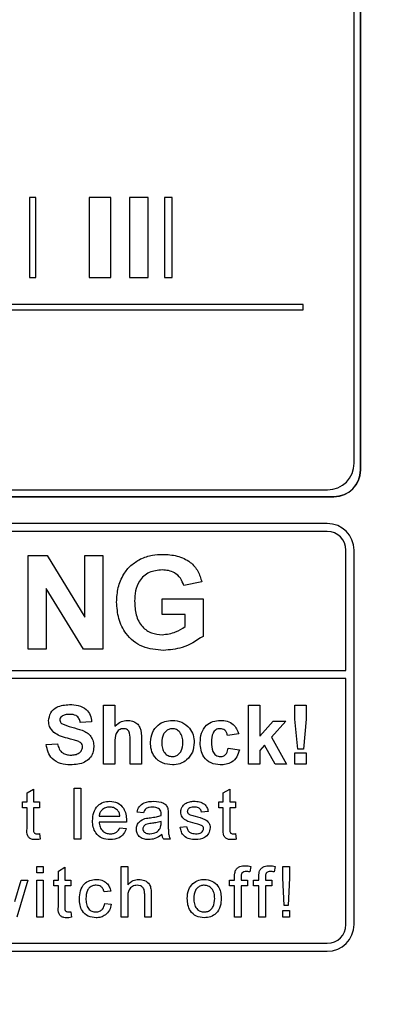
# Paper-space layout 'Blatt3' of a CAD drawing. Header units: millimetres. Extents: x 5 to 418, y 2 to 292.
# Tile 22 of 53: x 99.71 to 104.27, y 202.66 to 214.93. Entities that reach past the tile are written whole.
import ezdxf

# ---------------------------------------------------------------- set-up
doc = ezdxf.new("R2010")
doc.units = ezdxf.units.MM
doc.layers.add('SLD-0', color=7, linetype='Continuous')
doc.styles.add('SLDTEXTSTYLE0', font='TXT', dxfattribs={"width": 0.605})
doc.dimstyles.new('SLDDIMSTYLE0', dxfattribs={"dimtxt": 3.5, "dimasz": 3.302, "dimexe": 0, "dimexo": 0.0625, "dimgap": 0.875, "dimtad": 1, "dimlfac": 3, "dimrnd": 1e-09, "dimzin": 12, "dimdsep": 46, "dimtxsty": 'SLDTEXTSTYLE0', "dimsah": 1, "dimcen": 0.09, "dimadec": 0, "dimazin": 3, "dimtfac": 1, "dimtofl": 0, "dimtmove": 0, "dimatfit": 3, "dimfxl": 1, "dimfrac": 2, "dimtolj": 1, "dimtzin": 12, "dimarcsym": 0})

# ---------------------------------------------------------------- blocks, each defined once
blk = doc.blocks.new('_D_13')
at = {"layer": 'SLD-0'}
for p, q in [((58.038, 202.488), (58.038, 259.588)), ((132.371, 202.488), (132.371, 259.588)), ((58.038, 258.588), (132.371, 258.588))]:
    blk.add_line(p, q, dxfattribs=at)
for points in [[(58.038, 258.588), (61.34, 258.08), (61.34, 259.096)], [(132.371, 258.588), (129.069, 259.096), (129.069, 258.08)]]:
    blk.add_solid(points, dxfattribs=at)
at = {"layer": 'SLD-0', "insert": (91.194, 263.1), "char_height": 3.5, "attachment_point": 1, "style": 'SLDTEXTSTYLE0'}
blk.add_mtext('223', dxfattribs=at)

psp = doc.layouts.new('Blatt3')

# ---------------------------------------------------------------- linework, layer by layer
at = {"color": 7, "linetype": 'Continuous', "lineweight": 25}
for p, q in [((103.9523, 209.3215), (103.9523, 222.8215)), ((103.9546, 209.3215), (103.9546, 222.8215)), ((103.8736, 209.4071), (103.8736, 222.7405)), ((99.9068, 212.7194), (99.8276, 212.7194)), ((99.8276, 212.7194), (99.8276, 211.7194)), ((99.9068, 211.7194), (99.9068, 212.7194)), ((100.8412, 212.7194), (100.5715, 212.7194)), ((100.5715, 212.7194), (100.5715, 211.7194)), ((100.8412, 211.7194), (100.8412, 212.7194)), ((101.0735, 212.7194), (101.0735, 211.7194)), ((101.3085, 212.7194), (101.0735, 212.7194)), ((101.3085, 211.7194), (101.3085, 212.7194)), ((101.6045, 212.7194), (101.5096, 212.7194)), ((101.5096, 212.7194), (101.5096, 211.7194)), ((101.6045, 211.7194), (101.6045, 212.7194)), ((99.8276, 211.7194), (99.9068, 211.7194)), ((100.5715, 211.7194), (100.8412, 211.7194)), ((101.0735, 211.7194), (101.3085, 211.7194)), ((101.5096, 211.7194), (101.6045, 211.7194)), ((103.2381, 211.3861), (86.8602, 211.3861)), ((103.2381, 211.3194), (103.2381, 211.3861)), ((86.8602, 211.3194), (103.2381, 211.3194)), ((103.9523, 209.3215), (103.9546, 209.3215)), ((86.8736, 209.0738), (103.5403, 209.0738)), ((86.788, 208.9905), (103.6213, 208.9905)), ((86.788, 208.9881), (103.6213, 208.9881)), ((103.6213, 208.9905), (103.6213, 208.9881)), ((103.538, 208.6548), (86.8713, 208.6548)), ((103.538, 208.5548), (91.138, 208.5548)), ((103.7713, 206.8217), (103.7713, 208.3215)), ((103.8713, 203.6548), (103.8713, 208.3215)), ((99.8127, 207.0881), (99.8127, 208.2548)), ((99.8127, 208.2548), (100.0472, 208.2548)), ((100.0472, 208.2548), (100.5157, 207.4883)), ((100.5157, 207.4883), (100.5157, 208.2548)), ((100.5157, 208.2548), (100.7401, 208.2548)), ((100.7401, 208.2548), (100.7401, 207.0881)), ((101.975, 207.9258), (101.7506, 207.8809)), ((100.0371, 207.843), (100.0371, 207.0881)), ((100.4987, 207.0881), (100.0371, 207.843)), ((101.4814, 207.5219), (101.4814, 207.7164)), ((101.4814, 207.7164), (101.9899, 207.7164)), ((101.9899, 207.7164), (101.9899, 207.2478)), ((101.7656, 207.5219), (101.4814, 207.5219)), ((101.7656, 207.3698), (101.7656, 207.5219)), ((100.0371, 207.0881), (99.8127, 207.0881)), ((100.7401, 207.0881), (100.4987, 207.0881)), ((91.138, 206.8217), (103.7713, 206.8217)), ((103.7713, 206.7217), (91.138, 206.7217)), ((103.7713, 203.6548), (103.7713, 206.7217)), ((100.7516, 205.6548), (100.7516, 206.3881)), ((100.7516, 206.3881), (100.8927, 206.3881)), ((100.8927, 206.3881), (100.8927, 206.1287)), ((102.5568, 205.6548), (102.5568, 206.3881)), ((102.5568, 206.3881), (102.6978, 206.3881)), ((102.6978, 206.3881), (102.6978, 206.0019)), ((103.1354, 206.2157), (103.1354, 206.3881)), ((103.1354, 206.3881), (103.2764, 206.3881)), ((103.2764, 206.3881), (103.2764, 206.2157)), ((103.1693, 205.8428), (103.1354, 206.2157)), ((103.2764, 206.2157), (103.2431, 205.8428)), ((100.6012, 206.1813), (100.4602, 206.1719)), ((102.6978, 206.0019), (102.8623, 206.1907)), ((103.0221, 206.1907), (102.8451, 205.992)), ((102.8623, 206.1907), (103.0221, 206.1907)), ((101.2217, 205.9676), (101.2217, 205.6548)), ((102.4345, 206.0309), (102.2935, 206.0121)), ((102.8451, 205.992), (103.0316, 205.6548)), ((100.0371, 205.8993), (100.1781, 205.9087)), ((100.8927, 205.9247), (100.8927, 205.6548)), ((101.0807, 205.6548), (101.0807, 205.9394)), ((102.3029, 205.8523), (102.4439, 205.8334)), ((102.756, 205.8918), (102.6978, 205.8264)), ((102.8905, 205.6548), (102.756, 205.8918)), ((103.2431, 205.8428), (103.1693, 205.8428)), ((102.6978, 205.8264), (102.6978, 205.6548)), ((103.1354, 205.6548), (103.1354, 205.7958)), ((103.1354, 205.7958), (103.2764, 205.7958)), ((103.2764, 205.7958), (103.2764, 205.6548)), ((100.8927, 205.6548), (100.7516, 205.6548)), ((101.2217, 205.6548), (101.0807, 205.6548)), ((102.6978, 205.6548), (102.5568, 205.6548)), ((103.0316, 205.6548), (102.8905, 205.6548)), ((103.2764, 205.6548), (103.1354, 205.6548)), ((99.7967, 205.297), (99.8779, 205.3431)), ((99.8779, 205.3431), (99.8779, 205.1843)), ((100.3845, 205.3548), (100.4657, 205.3548)), ((100.3845, 204.7215), (100.3845, 205.3548)), ((100.4657, 205.3548), (100.4657, 204.7215)), ((102.2423, 205.297), (102.3235, 205.3431)), ((102.3235, 205.3431), (102.3235, 205.1843)), ((99.7967, 205.1843), (99.7967, 205.297)), ((102.2423, 205.1843), (102.2423, 205.297)), ((99.7398, 205.1112), (99.7398, 205.1843)), ((99.7398, 205.1843), (99.7967, 205.1843)), ((99.7967, 205.1112), (99.7398, 205.1112)), ((99.7967, 204.8515), (99.7967, 205.1112)), ((99.8779, 205.1843), (99.951, 205.1843)), ((99.8779, 205.1112), (99.8779, 204.8486)), ((99.951, 205.1112), (99.8779, 205.1112)), ((99.951, 205.1843), (99.951, 205.1112)), ((102.1855, 205.1112), (102.1855, 205.1843)), ((102.1855, 205.1843), (102.2423, 205.1843)), ((102.2423, 205.1112), (102.1855, 205.1112)), ((102.2423, 204.8515), (102.2423, 205.1112)), ((102.3235, 205.1843), (102.3966, 205.1843)), ((102.3966, 205.1112), (102.3235, 205.1112)), ((102.3235, 205.1112), (102.3235, 204.8486)), ((102.3966, 205.1843), (102.3966, 205.1112)), ((100.6947, 205.0057), (100.9545, 205.0057)), ((101.2485, 205.0463), (101.1673, 205.0544)), ((101.557, 205.0215), (101.557, 204.9224)), ((102.0539, 205.0625), (101.9727, 205.0544)), ((101.0354, 204.9326), (100.6947, 204.9326)), ((100.9537, 204.8595), (101.0332, 204.8514)), ((101.4673, 204.9171), (101.4677, 204.9407)), ((101.7048, 204.8676), (101.786, 204.8758)), ((99.951, 204.7885), (99.9591, 204.7203)), ((102.3966, 204.7885), (102.4047, 204.7203)), ((100.4657, 204.7215), (100.3845, 204.7215)), ((101.5814, 204.7215), (101.5002, 204.7215)), ((99.9185, 204.2993), (99.9185, 204.3805)), ((99.9185, 204.3805), (99.9997, 204.3805)), ((99.9997, 204.3805), (99.9997, 204.2993)), ((100.188, 204.3226), (100.2692, 204.3688)), ((100.2692, 204.3688), (100.2692, 204.2099)), ((100.9708, 203.7471), (100.9708, 204.3805)), ((100.9708, 204.3805), (101.052, 204.3805)), ((101.052, 204.3805), (101.052, 204.1492)), ((102.5859, 204.3806), (102.5743, 204.3114)), ((102.8879, 204.3806), (102.8764, 204.3114)), ((102.9845, 204.2368), (102.9845, 204.3805)), ((102.9845, 204.3805), (103.0657, 204.3805)), ((103.0657, 204.3805), (103.0657, 204.2368)), ((99.9997, 204.2993), (99.9185, 204.2993)), ((100.188, 204.2099), (100.188, 204.3226)), ((102.3835, 204.2099), (102.3835, 204.257)), ((102.4647, 204.2491), (102.4647, 204.2099)), ((102.6856, 204.2099), (102.6856, 204.257)), ((102.7668, 204.2491), (102.7668, 204.2099)), ((103.0007, 203.8933), (102.9845, 204.2368)), ((103.0657, 204.2368), (103.0494, 203.8933)), ((99.6446, 203.9409), (99.7225, 204.2099)), ((99.8072, 204.2099), (99.6701, 203.7471)), ((99.7225, 204.2099), (99.8072, 204.2099)), ((99.9185, 203.7471), (99.9185, 204.2099)), ((99.9185, 204.2099), (99.9997, 204.2099)), ((99.9997, 204.2099), (99.9997, 203.7471)), ((100.1312, 204.1369), (100.1312, 204.2099)), ((100.1312, 204.2099), (100.188, 204.2099)), ((100.188, 204.1369), (100.1312, 204.1369)), ((100.188, 203.8772), (100.188, 204.1369)), ((100.2692, 204.2099), (100.3423, 204.2099)), ((100.3423, 204.1369), (100.2692, 204.1369)), ((100.2692, 204.1369), (100.2692, 203.8742)), ((100.3423, 204.2099), (100.3423, 204.1369)), ((102.3186, 204.1369), (102.3186, 204.2099)), ((102.3186, 204.2099), (102.3835, 204.2099)), ((102.3835, 204.1369), (102.3186, 204.1369)), ((102.3835, 203.7471), (102.3835, 204.1369)), ((102.4647, 204.2099), (102.5459, 204.2099)), ((102.5459, 204.1369), (102.4647, 204.1369)), ((102.4647, 204.1369), (102.4647, 203.7471)), ((102.5459, 204.2099), (102.5459, 204.1369)), ((102.6206, 204.1369), (102.6206, 204.2099)), ((102.6206, 204.2099), (102.6856, 204.2099)), ((102.6856, 204.1369), (102.6206, 204.1369)), ((102.6856, 203.7471), (102.6856, 204.1369)), ((102.7668, 204.2099), (102.848, 204.2099)), ((102.7668, 204.1369), (102.7668, 203.7471)), ((102.848, 204.1369), (102.7668, 204.1369)), ((102.848, 204.2099), (102.848, 204.1369)), ((100.8392, 204.0719), (100.758, 204.0638)), ((101.052, 203.9954), (101.052, 203.7471)), ((101.2631, 203.7471), (101.2631, 204.0347)), ((101.3443, 204.0389), (101.3443, 203.7471)), ((100.7662, 203.9176), (100.8474, 203.9095)), ((103.0494, 203.8933), (103.0007, 203.8933)), ((99.9997, 203.7471), (99.9185, 203.7471)), ((100.3423, 203.8141), (100.3504, 203.746)), ((101.052, 203.7471), (100.9708, 203.7471)), ((101.3443, 203.7471), (101.2631, 203.7471)), ((102.4647, 203.7471), (102.3835, 203.7471)), ((102.7668, 203.7471), (102.6856, 203.7471)), ((102.9845, 203.7471), (102.9845, 203.8283)), ((102.9845, 203.8283), (103.0657, 203.8283)), ((103.0657, 203.7471), (102.9845, 203.7471)), ((103.0657, 203.8283), (103.0657, 203.7471)), ((91.138, 203.4215), (103.538, 203.4215)), ((86.8713, 203.3215), (103.538, 203.3215))]:
    psp.add_line(p, q, dxfattribs=at)
for centre, radius, start, end in [((103.5403, 209.4071), 0.3333, 270, 0), ((103.6213, 209.3215), 0.3333, 270, 0), ((103.6213, 209.3215), 0.331, 270, 0), ((103.538, 208.3215), 0.3333, 0, 90), ((103.538, 208.3215), 0.2333, 0, 90), ((103.538, 203.6548), 0.2333, 270, 0), ((103.538, 203.6548), 0.3333, 270, 0)]:
    psp.add_arc(centre, radius, start, end, dxfattribs=at)
for points, knots in [([(100.913, 207.6755), (100.9167, 207.7359), (100.9242, 207.8566), (100.9894, 208.0144), (101.087, 208.1379), (101.1684, 208.1873), (101.2091, 208.212)], [0, 0, 0, 0, 0.2801464, 0.5599799, 0.7799444, 1, 1, 1, 1]), ([(101.2091, 208.212), (101.2588, 208.2315), (101.3477, 208.2662), (101.4429, 208.2687), (101.4849, 208.2698)], [0, 0, 0, 0, 0.5592384, 1, 1, 1, 1]), ([(101.4849, 208.2698), (101.5463, 208.2669), (101.6688, 208.2612), (101.8278, 208.1868), (101.9336, 208.0648), (101.9612, 207.9721), (101.975, 207.9258)], [0, 0, 0, 0, 0.2806738, 0.55986, 0.7797589, 1, 1, 1, 1]), ([(101.4818, 208.0753), (101.4262, 208.0701), (101.3151, 208.0597), (101.1931, 207.9503), (101.1432, 207.8152), (101.1393, 207.7285), (101.1374, 207.685)], [0, 0, 0, 0, 0.27980176, 0.5583312, 0.77882551, 1, 1, 1, 1]), ([(101.7506, 207.8809), (101.7387, 207.9125), (101.7148, 207.9756), (101.6419, 208.0389), (101.561, 208.0712), (101.5082, 208.074), (101.4818, 208.0753)], [0, 0, 0, 0, 0.279821, 0.559279, 0.7794658, 1, 1, 1, 1]), ([(101.4975, 207.0732), (101.4086, 207.0811), (101.2312, 207.0969), (101.0266, 207.2571), (100.9293, 207.4672), (100.9185, 207.606), (100.913, 207.6755)], [0, 0, 0, 0, 0.280091, 0.5587484, 0.7791912, 1, 1, 1, 1]), ([(101.1374, 207.685), (101.14, 207.6277), (101.1454, 207.5134), (101.2201, 207.3659), (101.3461, 207.2797), (101.4363, 207.2717), (101.4814, 207.2676)], [0, 0, 0, 0, 0.28103616, 0.56000608, 0.77976923, 1, 1, 1, 1]), ([(101.4814, 207.2676), (101.5388, 207.2749), (101.6416, 207.2879), (101.7276, 207.3447), (101.7656, 207.3698)], [0, 0, 0, 0, 0.5590978, 1, 1, 1, 1]), ([(101.9899, 207.2478), (101.9057, 207.1926), (101.755, 207.094), (101.5763, 207.0796), (101.4975, 207.0732)], [0, 0, 0, 0, 0.5589632, 1, 1, 1, 1]), ([(100.0653, 206.195), (100.0709, 206.2296), (100.0822, 206.2989), (100.1815, 206.3866), (100.2716, 206.3934), (100.3266, 206.3976)], [0, 0, 0, 0, 0.2797478, 0.5593616, 1, 1, 1, 1]), ([(100.3266, 206.3976), (100.3635, 206.396), (100.437, 206.3928), (100.5324, 206.3469), (100.5907, 206.268), (100.5977, 206.2102), (100.6012, 206.1813)], [0, 0, 0, 0, 0.2810154, 0.5601088, 0.7798251, 1, 1, 1, 1]), ([(100.2294, 206.2493), (100.222, 206.2425), (100.2087, 206.2304), (100.2071, 206.2126), (100.2063, 206.2048)], [0, 0, 0, 0, 0.5587579, 1, 1, 1, 1]), ([(100.2063, 206.2048), (100.2077, 206.1953), (100.2102, 206.1782), (100.2226, 206.1664), (100.2281, 206.1612)], [0, 0, 0, 0, 0.5584796, 1, 1, 1, 1]), ([(100.3284, 206.2753), (100.3087, 206.2747), (100.2736, 206.2736), (100.2429, 206.2567), (100.2294, 206.2493)], [0, 0, 0, 0, 0.5605438, 1, 1, 1, 1]), ([(100.4602, 206.1719), (100.4564, 206.1891), (100.449, 206.2234), (100.403, 206.2716), (100.3567, 206.2739), (100.3284, 206.2753)], [0, 0, 0, 0, 0.2815215, 0.5603047, 1, 1, 1, 1]), ([(100.8927, 206.1287), (100.9177, 206.1514), (100.9625, 206.192), (101.0222, 206.1976), (101.0485, 206.2001)], [0, 0, 0, 0, 0.55940752, 1, 1, 1, 1]), ([(101.0485, 206.2001), (101.0693, 206.1984), (101.1109, 206.1951), (101.1681, 206.1656), (101.2231, 206.0899), (101.2223, 206.018), (101.2217, 205.9676)], [0, 0, 0, 0, 0.18723175, 0.37420135, 0.56054345, 1, 1, 1, 1]), ([(101.3345, 205.9303), (101.3396, 205.9702), (101.3496, 206.05), (101.4194, 206.1432), (101.5123, 206.1924), (101.5753, 206.1975), (101.6068, 206.2001)], [0, 0, 0, 0, 0.2799501, 0.5591471, 0.779424, 1, 1, 1, 1]), ([(101.6068, 206.2001), (101.6476, 206.1961), (101.7294, 206.188), (101.8207, 206.113), (101.8728, 206.0204), (101.8775, 205.9563), (101.8798, 205.9242)], [0, 0, 0, 0, 0.279785, 0.5591242, 0.7793881, 1, 1, 1, 1]), ([(101.9551, 205.9223), (101.9575, 205.962), (101.9624, 206.0411), (102.0221, 206.1389), (102.1115, 206.1933), (102.1738, 206.1978), (102.2049, 206.2001)], [0, 0, 0, 0, 0.2807075, 0.5596432, 0.7795037, 1, 1, 1, 1]), ([(102.2049, 206.2001), (102.2341, 206.1986), (102.2922, 206.1956), (102.3662, 206.1561), (102.4125, 206.0958), (102.4272, 206.0526), (102.4345, 206.0309)], [0, 0, 0, 0, 0.2804572, 0.5593369, 0.7793833, 1, 1, 1, 1]), ([(100.133, 206.0488), (100.1114, 206.0722), (100.0728, 206.114), (100.0676, 206.1702), (100.0653, 206.195)], [0, 0, 0, 0, 0.5592665, 1, 1, 1, 1]), ([(100.2281, 206.1612), (100.2698, 206.1444), (100.3534, 206.1107), (100.4642, 206.088), (100.5465, 206.0489), (100.5957, 206.0007), (100.6257, 205.9382), (100.6282, 205.893), (100.6294, 205.8703)], [0, 0, 0, 0, 0.2494231, 0.500053, 0.625203, 0.7501424, 0.8749182, 1, 1, 1, 1]), ([(100.9999, 206.0967), (100.9903, 206.0961), (100.971, 206.0948), (100.9444, 206.0826), (100.9222, 206.0637), (100.893, 206.0131), (100.8928, 205.964), (100.8927, 205.9247)], [0, 0, 0, 0, 0.1252698, 0.2505047, 0.3756835, 0.5009631, 1, 1, 1, 1]), ([(101.0807, 205.9394), (101.0823, 205.9736), (101.0842, 206.0165), (101.0668, 206.0651), (101.0488, 206.0838), (101.0254, 206.0952), (101.0084, 206.0962), (100.9999, 206.0967)], [0, 0, 0, 0, 0.5005627, 0.6254426, 0.7501792, 0.8749371, 1, 1, 1, 1]), ([(101.6075, 206.0967), (101.5922, 206.0952), (101.5615, 206.0922), (101.523, 206.0652), (101.4819, 206.0118), (101.4782, 205.9595), (101.4756, 205.9228)], [0, 0, 0, 0, 0.1869853, 0.3738779, 0.5610219, 1, 1, 1, 1]), ([(101.7388, 205.9238), (101.7378, 205.9466), (101.7356, 205.9922), (101.7075, 206.0506), (101.6613, 206.0902), (101.6254, 206.0945), (101.6075, 206.0967)], [0, 0, 0, 0, 0.2810434, 0.5605532, 0.7804199, 1, 1, 1, 1]), ([(102.2038, 206.0967), (102.1944, 206.0961), (102.1757, 206.0949), (102.1497, 206.0832), (102.1285, 206.0646), (102.0983, 206.0168), (102.0971, 205.9689), (102.0961, 205.9307)], [0, 0, 0, 0, 0.1253194, 0.2505443, 0.3757959, 0.5010634, 1, 1, 1, 1]), ([(102.2935, 206.0121), (102.2909, 206.0246), (102.2856, 206.0496), (102.2635, 206.0789), (102.2339, 206.0948), (102.2138, 206.0961), (102.2038, 206.0967)], [0, 0, 0, 0, 0.2805608, 0.5596483, 0.7796002, 1, 1, 1, 1]), ([(100.3006, 205.9768), (100.2671, 205.9853), (100.2073, 206.0004), (100.1557, 206.034), (100.133, 206.0488)], [0, 0, 0, 0, 0.5607684, 1, 1, 1, 1]), ([(100.4196, 205.9449), (100.3975, 205.9513), (100.3581, 205.9627), (100.3182, 205.9725), (100.3006, 205.9768)], [0, 0, 0, 0, 0.559956, 1, 1, 1, 1]), ([(100.3377, 205.6454), (100.2964, 205.6475), (100.2142, 205.6518), (100.1105, 205.7114), (100.0539, 205.8037), (100.0427, 205.8674), (100.0371, 205.8993)], [0, 0, 0, 0, 0.2807151, 0.5593402, 0.7793087, 1, 1, 1, 1]), ([(100.1781, 205.9087), (100.1833, 205.8869), (100.1937, 205.8434), (100.2348, 205.7932), (100.2889, 205.7705), (100.3239, 205.7686), (100.3415, 205.7676)], [0, 0, 0, 0, 0.2805819, 0.5591525, 0.7792506, 1, 1, 1, 1]), ([(100.6294, 205.8703), (100.6266, 205.8445), (100.621, 205.7929), (100.5795, 205.725), (100.4887, 205.6548), (100.3999, 205.6493), (100.3377, 205.6454)], [0, 0, 0, 0, 0.1869663, 0.3740057, 0.5609669, 1, 1, 1, 1]), ([(100.3415, 205.7676), (100.3601, 205.7684), (100.3973, 205.7699), (100.446, 205.7898), (100.4812, 205.8251), (100.486, 205.8543), (100.4884, 205.8689)], [0, 0, 0, 0, 0.2812281, 0.5610076, 0.7810985, 1, 1, 1, 1]), ([(100.4884, 205.8689), (100.4873, 205.8793), (100.4852, 205.9001), (100.4596, 205.9293), (100.4348, 205.939), (100.4196, 205.9449)], [0, 0, 0, 0, 0.2797787, 0.5590879, 1, 1, 1, 1]), ([(101.6076, 205.6454), (101.566, 205.6501), (101.4831, 205.6595), (101.3857, 205.7327), (101.34, 205.8321), (101.3364, 205.8975), (101.3345, 205.9303)], [0, 0, 0, 0, 0.28014453, 0.55889883, 0.77905309, 1, 1, 1, 1]), ([(101.4756, 205.9228), (101.4766, 205.8998), (101.4787, 205.854), (101.5068, 205.7951), (101.5533, 205.7554), (101.5894, 205.751), (101.6075, 205.7488)], [0, 0, 0, 0, 0.28101541, 0.56046426, 0.78039353, 1, 1, 1, 1]), ([(101.6075, 205.7488), (101.6228, 205.7504), (101.6535, 205.7534), (101.6922, 205.7806), (101.7326, 205.8346), (101.7363, 205.887), (101.7388, 205.9238)], [0, 0, 0, 0, 0.1869298, 0.3738189, 0.560978, 1, 1, 1, 1]), ([(101.8798, 205.9242), (101.8758, 205.8833), (101.8678, 205.8015), (101.7955, 205.7083), (101.704, 205.6532), (101.6398, 205.648), (101.6076, 205.6454)], [0, 0, 0, 0, 0.2799239, 0.5593671, 0.7795157, 1, 1, 1, 1]), ([(102.2039, 205.6454), (102.1643, 205.6493), (102.0851, 205.6572), (101.9992, 205.735), (101.9599, 205.8296), (101.9567, 205.8914), (101.9551, 205.9223)], [0, 0, 0, 0, 0.27970745, 0.55848524, 0.77893379, 1, 1, 1, 1]), ([(102.0961, 205.9307), (102.097, 205.8898), (102.0981, 205.8387), (102.1274, 205.7856), (102.1492, 205.7645), (102.1768, 205.751), (102.1968, 205.7495), (102.2068, 205.7488)], [0, 0, 0, 0, 0.499313, 0.6245497, 0.7497626, 0.8747838, 1, 1, 1, 1]), ([(102.4439, 205.8334), (102.435, 205.8033), (102.4172, 205.7431), (102.3538, 205.6783), (102.2776, 205.6489), (102.2285, 205.6466), (102.2039, 205.6454)], [0, 0, 0, 0, 0.2802445, 0.559157, 0.7793261, 1, 1, 1, 1]), ([(102.2068, 205.7488), (102.2216, 205.7504), (102.251, 205.7535), (102.2906, 205.7924), (102.2982, 205.8295), (102.3029, 205.8523)], [0, 0, 0, 0, 0.2801601, 0.558978, 1, 1, 1, 1]), ([(100.6135, 204.949), (100.6155, 204.9833), (100.6195, 205.0518), (100.6708, 205.1362), (100.7466, 205.1856), (100.8005, 205.1902), (100.8274, 205.1924)], [0, 0, 0, 0, 0.2807476, 0.5597747, 0.7796663, 1, 1, 1, 1]), ([(100.827, 205.1193), (100.8089, 205.1178), (100.7727, 205.1148), (100.729, 205.0867), (100.7013, 205.0481), (100.6969, 205.0198), (100.6947, 205.0057)], [0, 0, 0, 0, 0.2801903, 0.5597279, 0.7796424, 1, 1, 1, 1]), ([(100.9247, 205.0805), (100.9086, 205.0933), (100.8797, 205.1162), (100.8432, 205.1184), (100.827, 205.1193)], [0, 0, 0, 0, 0.55851176, 1, 1, 1, 1]), ([(100.8274, 205.1924), (100.861, 205.1885), (100.9282, 205.1808), (100.9997, 205.1129), (101.0317, 205.0322), (101.0344, 204.9797), (101.0357, 204.9534)], [0, 0, 0, 0, 0.2793662, 0.5583982, 0.7788851, 1, 1, 1, 1]), ([(101.1673, 205.0544), (101.1747, 205.0796), (101.1896, 205.1298), (101.2697, 205.1859), (101.3362, 205.19), (101.377, 205.1924)], [0, 0, 0, 0, 0.2804297, 0.5593032, 1, 1, 1, 1]), ([(101.3624, 205.1193), (101.3486, 205.1189), (101.321, 205.118), (101.2826, 205.1059), (101.2591, 205.0772), (101.252, 205.0566), (101.2485, 205.0463)], [0, 0, 0, 0, 0.2808547, 0.5597509, 0.7794996, 1, 1, 1, 1]), ([(101.4468, 205.0949), (101.4321, 205.1033), (101.4059, 205.1184), (101.3757, 205.1191), (101.3624, 205.1193)], [0, 0, 0, 0, 0.5578706, 1, 1, 1, 1]), ([(101.377, 205.1924), (101.4193, 205.1902), (101.4783, 205.187), (101.5389, 205.1385), (101.5484, 205.1068), (101.5531, 205.0909)], [0, 0, 0, 0, 0.5592531, 0.7791951, 1, 1, 1, 1]), ([(101.7129, 205.0582), (101.716, 205.0806), (101.7214, 205.1207), (101.7508, 205.1479), (101.7638, 205.1599)], [0, 0, 0, 0, 0.55892749, 1, 1, 1, 1]), ([(101.7638, 205.1599), (101.7837, 205.1706), (101.8192, 205.1896), (101.8594, 205.1916), (101.8771, 205.1924)], [0, 0, 0, 0, 0.5589377, 1, 1, 1, 1]), ([(101.8831, 205.1193), (101.8634, 205.1189), (101.8339, 205.1182), (101.8059, 205.0975), (101.7955, 205.0809), (101.7946, 205.0713), (101.7941, 205.0664)], [0, 0, 0, 0, 0.4997698, 0.7490947, 0.8745923, 1, 1, 1, 1]), ([(101.8771, 205.1924), (101.8998, 205.1911), (101.9452, 205.1883), (102.006, 205.1636), (102.0434, 205.1155), (102.0504, 205.0802), (102.0539, 205.0625)], [0, 0, 0, 0, 0.2807369, 0.5604275, 0.7794497, 1, 1, 1, 1]), ([(101.9727, 205.0544), (101.9698, 205.0656), (101.964, 205.0879), (101.931, 205.116), (101.9012, 205.1181), (101.8831, 205.1193)], [0, 0, 0, 0, 0.2803044, 0.560237, 1, 1, 1, 1]), ([(100.9545, 205.0057), (100.9524, 205.0211), (100.9487, 205.0487), (100.932, 205.0708), (100.9247, 205.0805)], [0, 0, 0, 0, 0.5606744, 1, 1, 1, 1]), ([(101.1592, 204.8442), (101.1609, 204.8613), (101.1645, 204.8954), (101.2001, 204.9485), (101.2415, 204.9653), (101.2667, 204.9755)], [0, 0, 0, 0, 0.280458, 0.560983, 1, 1, 1, 1]), ([(101.2667, 204.9755), (101.2791, 204.9782), (101.3012, 204.9831), (101.3236, 204.9859), (101.3335, 204.9871)], [0, 0, 0, 0, 0.5599184, 1, 1, 1, 1]), ([(101.3335, 204.9871), (101.3588, 204.9903), (101.4041, 204.9961), (101.448, 205.0084), (101.4673, 205.0138)], [0, 0, 0, 0, 0.560185, 1, 1, 1, 1]), ([(101.4677, 205.0327), (101.4674, 205.0457), (101.4669, 205.0688), (101.4529, 205.0869), (101.4468, 205.0949)], [0, 0, 0, 0, 0.5619027, 1, 1, 1, 1]), ([(101.4673, 205.0138), (101.4674, 205.0173), (101.4675, 205.0236), (101.4676, 205.0299), (101.4677, 205.0327)], [0, 0, 0, 0, 0.5600235, 1, 1, 1, 1]), ([(101.5531, 205.0909), (101.5545, 205.078), (101.557, 205.0549), (101.557, 205.0317), (101.557, 205.0215)], [0, 0, 0, 0, 0.5598174, 1, 1, 1, 1]), ([(101.8931, 204.9134), (101.8519, 204.9239), (101.8004, 204.937), (101.7479, 204.9724), (101.7206, 205.0054), (101.716, 205.0371), (101.7129, 205.0582)], [0, 0, 0, 0, 0.50132085, 0.62659212, 0.75181718, 1, 1, 1, 1]), ([(101.7941, 205.0664), (101.7946, 205.0615), (101.7955, 205.0527), (101.8004, 205.0454), (101.8026, 205.0422)], [0, 0, 0, 0, 0.5592363, 1, 1, 1, 1]), ([(101.8026, 205.0422), (101.807, 205.0378), (101.8148, 205.03), (101.8249, 205.0256), (101.8294, 205.0237)], [0, 0, 0, 0, 0.5590842, 1, 1, 1, 1]), ([(101.8294, 205.0237), (101.8408, 205.0202), (101.8612, 205.014), (101.8817, 205.0084), (101.8908, 205.0059)], [0, 0, 0, 0, 0.5599649, 1, 1, 1, 1]), ([(101.8908, 205.0059), (101.9329, 204.9951), (101.9856, 204.9816), (102.0412, 204.9475), (102.0631, 204.9232), (102.0764, 204.893), (102.0777, 204.8713), (102.0783, 204.8605)], [0, 0, 0, 0, 0.5004464, 0.6253959, 0.750274, 0.8750687, 1, 1, 1, 1]), ([(99.9019, 204.7134), (99.8891, 204.7138), (99.8636, 204.7147), (99.827, 204.7295), (99.792, 204.7759), (99.7947, 204.8203), (99.7967, 204.8515)], [0, 0, 0, 0, 0.1874327, 0.3738211, 0.5594622, 1, 1, 1, 1]), ([(100.8317, 204.7134), (100.7975, 204.7164), (100.7292, 204.7226), (100.6528, 204.7872), (100.6177, 204.8688), (100.6149, 204.9222), (100.6135, 204.949)], [0, 0, 0, 0, 0.2799521, 0.5586609, 0.7789943, 1, 1, 1, 1]), ([(100.6947, 204.9326), (100.6972, 204.9116), (100.7022, 204.8698), (100.7362, 204.8196), (100.7834, 204.7906), (100.8165, 204.7878), (100.833, 204.7864)], [0, 0, 0, 0, 0.28063342, 0.55968732, 0.77966053, 1, 1, 1, 1]), ([(101.0332, 204.8514), (101.0241, 204.8283), (101.0058, 204.7823), (100.935, 204.7232), (100.8709, 204.7171), (100.8317, 204.7134)], [0, 0, 0, 0, 0.2806132, 0.5608329, 1, 1, 1, 1]), ([(100.833, 204.7864), (100.847, 204.7872), (100.8749, 204.7889), (100.9228, 204.8089), (100.942, 204.8403), (100.9537, 204.8595)], [0, 0, 0, 0, 0.28128238, 0.56190631, 1, 1, 1, 1]), ([(101.0357, 204.9534), (101.0357, 204.9495), (101.0356, 204.9426), (101.0354, 204.9356), (101.0354, 204.9326)], [0, 0, 0, 0, 0.5599987, 1, 1, 1, 1]), ([(101.3455, 204.9155), (101.3224, 204.913), (101.2935, 204.91), (101.2628, 204.8936), (101.2504, 204.8814), (101.242, 204.866), (101.2409, 204.8545), (101.2404, 204.8487)], [0, 0, 0, 0, 0.5002798, 0.6253263, 0.7502693, 0.875147, 1, 1, 1, 1]), ([(101.3292, 204.7864), (101.3577, 204.79), (101.4088, 204.7963), (101.4411, 204.8356), (101.4553, 204.8529)], [0, 0, 0, 0, 0.5597581, 1, 1, 1, 1]), ([(101.4677, 204.9407), (101.4452, 204.9344), (101.4051, 204.9232), (101.3637, 204.9178), (101.3455, 204.9155)], [0, 0, 0, 0, 0.55975966, 1, 1, 1, 1]), ([(101.4553, 204.8529), (101.4595, 204.8645), (101.467, 204.8853), (101.4672, 204.9074), (101.4673, 204.9171)], [0, 0, 0, 0, 0.5589946, 1, 1, 1, 1]), ([(101.557, 204.9224), (101.5571, 204.8993), (101.5573, 204.8611), (101.5589, 204.8081), (101.5641, 204.7631), (101.5756, 204.7354), (101.5814, 204.7215)], [0, 0, 0, 0, 0.3402059, 0.5603391, 0.7801747, 1, 1, 1, 1]), ([(101.897, 204.7134), (101.8713, 204.7146), (101.8202, 204.717), (101.7546, 204.7522), (101.718, 204.8087), (101.7092, 204.848), (101.7048, 204.8676)], [0, 0, 0, 0, 0.2807392, 0.5592969, 0.7793109, 1, 1, 1, 1]), ([(101.786, 204.8758), (101.7893, 204.8612), (101.7958, 204.832), (101.8351, 204.7917), (101.8741, 204.7884), (101.8979, 204.7864)], [0, 0, 0, 0, 0.2813144, 0.5610688, 1, 1, 1, 1]), ([(101.9693, 204.8897), (101.9553, 204.8949), (101.9303, 204.9041), (101.9045, 204.9106), (101.8931, 204.9134)], [0, 0, 0, 0, 0.5597879, 1, 1, 1, 1]), ([(102.0783, 204.8605), (102.0744, 204.8362), (102.0666, 204.7876), (101.9986, 204.7244), (101.9355, 204.7175), (101.897, 204.7134)], [0, 0, 0, 0, 0.279926, 0.5600378, 1, 1, 1, 1]), ([(101.8979, 204.7864), (101.9103, 204.7869), (101.9351, 204.7878), (101.968, 204.8), (101.9921, 204.8231), (101.9954, 204.8426), (101.9971, 204.8523)], [0, 0, 0, 0, 0.2811877, 0.5609523, 0.7810946, 1, 1, 1, 1]), ([(101.9971, 204.8523), (101.9966, 204.8569), (101.9956, 204.8661), (101.9859, 204.8801), (101.9756, 204.8861), (101.9693, 204.8897)], [0, 0, 0, 0, 0.279757, 0.5598387, 1, 1, 1, 1]), ([(102.3475, 204.7134), (102.3347, 204.7138), (102.3093, 204.7147), (102.2726, 204.7295), (102.2376, 204.7759), (102.2404, 204.8203), (102.2423, 204.8515)], [0, 0, 0, 0, 0.1874327, 0.3738211, 0.5594622, 1, 1, 1, 1]), ([(99.8779, 204.8486), (99.8769, 204.8334), (99.8756, 204.8143), (99.8882, 204.7958), (99.9005, 204.7872), (99.9116, 204.7868), (99.9191, 204.7864)], [0, 0, 0, 0, 0.4995957, 0.6252386, 0.7503541, 1, 1, 1, 1]), ([(99.9191, 204.7864), (99.9251, 204.7866), (99.9357, 204.7869), (99.9463, 204.788), (99.951, 204.7885)], [0, 0, 0, 0, 0.5599652, 1, 1, 1, 1]), ([(101.3106, 204.7134), (101.2894, 204.7146), (101.2472, 204.717), (101.1946, 204.7478), (101.1635, 204.7943), (101.1606, 204.8275), (101.1592, 204.8442)], [0, 0, 0, 0, 0.2808155, 0.5596902, 0.7796958, 1, 1, 1, 1]), ([(101.2404, 204.8487), (101.2412, 204.8411), (101.2429, 204.8259), (101.2573, 204.8073), (101.2852, 204.7891), (101.311, 204.7875), (101.3292, 204.7864)], [0, 0, 0, 0, 0.1865647, 0.3734672, 0.5606134, 1, 1, 1, 1]), ([(101.4758, 204.7783), (101.4481, 204.7577), (101.3986, 204.7208), (101.3375, 204.7156), (101.3106, 204.7134)], [0, 0, 0, 0, 0.5599714, 1, 1, 1, 1]), ([(101.5002, 204.7215), (101.4937, 204.7313), (101.4822, 204.7489), (101.4778, 204.7693), (101.4758, 204.7783)], [0, 0, 0, 0, 0.5596973, 1, 1, 1, 1]), ([(102.3235, 204.8486), (102.3225, 204.8334), (102.3212, 204.8143), (102.3338, 204.7958), (102.3461, 204.7872), (102.3573, 204.7868), (102.3647, 204.7864)], [0, 0, 0, 0, 0.4995957, 0.6252386, 0.7503541, 1, 1, 1, 1]), ([(102.3647, 204.7864), (102.3707, 204.7866), (102.3813, 204.7869), (102.3919, 204.788), (102.3966, 204.7885)], [0, 0, 0, 0, 0.5599652, 1, 1, 1, 1]), ([(99.9591, 204.7203), (99.9485, 204.7182), (99.9296, 204.7145), (99.9103, 204.7137), (99.9019, 204.7134)], [0, 0, 0, 0, 0.5600783, 1, 1, 1, 1]), ([(102.4047, 204.7203), (102.3941, 204.7182), (102.3752, 204.7145), (102.356, 204.7137), (102.3475, 204.7134)], [0, 0, 0, 0, 0.5600783, 1, 1, 1, 1]), ([(102.3922, 204.3232), (102.3991, 204.3352), (102.4129, 204.3592), (102.4567, 204.3854), (102.4922, 204.3874), (102.5139, 204.3886)], [0, 0, 0, 0, 0.2794581, 0.5596612, 1, 1, 1, 1]), ([(102.5139, 204.3886), (102.5275, 204.388), (102.5517, 204.387), (102.5754, 204.3826), (102.5859, 204.3806)], [0, 0, 0, 0, 0.55994497, 1, 1, 1, 1]), ([(102.6942, 204.3232), (102.7011, 204.3352), (102.7149, 204.3592), (102.7587, 204.3854), (102.7943, 204.3874), (102.816, 204.3886)], [0, 0, 0, 0, 0.27945813, 0.55966118, 1, 1, 1, 1]), ([(102.816, 204.3886), (102.8295, 204.388), (102.8537, 204.387), (102.8775, 204.3826), (102.8879, 204.3806)], [0, 0, 0, 0, 0.559945, 1, 1, 1, 1]), ([(102.3835, 204.257), (102.3836, 204.2696), (102.3837, 204.2921), (102.3896, 204.3137), (102.3922, 204.3232)], [0, 0, 0, 0, 0.56037009, 1, 1, 1, 1]), ([(102.5289, 204.3155), (102.5188, 204.3152), (102.4988, 204.3147), (102.4724, 204.2989), (102.4656, 204.2728), (102.465, 204.257), (102.4647, 204.2491)], [0, 0, 0, 0, 0.281469, 0.5577195, 0.7785164, 1, 1, 1, 1]), ([(102.5743, 204.3114), (102.5659, 204.3127), (102.5508, 204.315), (102.5356, 204.3153), (102.5289, 204.3155)], [0, 0, 0, 0, 0.5599243, 1, 1, 1, 1]), ([(102.6856, 204.257), (102.6856, 204.2696), (102.6857, 204.2921), (102.6916, 204.3137), (102.6942, 204.3232)], [0, 0, 0, 0, 0.5603701, 1, 1, 1, 1]), ([(102.831, 204.3155), (102.8209, 204.3152), (102.8008, 204.3147), (102.7744, 204.2989), (102.7676, 204.2728), (102.7671, 204.257), (102.7668, 204.2491)], [0, 0, 0, 0, 0.281469, 0.5577195, 0.7785164, 1, 1, 1, 1]), ([(102.8764, 204.3114), (102.868, 204.3127), (102.8529, 204.315), (102.8377, 204.3153), (102.831, 204.3155)], [0, 0, 0, 0, 0.5599243, 1, 1, 1, 1]), ([(100.4495, 203.9768), (100.4516, 204.0104), (100.4557, 204.0774), (100.5014, 204.164), (100.578, 204.2102), (100.6308, 204.2155), (100.6572, 204.2181)], [0, 0, 0, 0, 0.280838, 0.5596797, 0.7795794, 1, 1, 1, 1]), ([(100.6577, 204.145), (100.6429, 204.1438), (100.6133, 204.1414), (100.5744, 204.1176), (100.5349, 204.0652), (100.5324, 204.0145), (100.5307, 203.9789)], [0, 0, 0, 0, 0.1870889, 0.3738803, 0.5607299, 1, 1, 1, 1]), ([(100.6572, 204.2181), (100.6812, 204.2164), (100.7292, 204.2131), (100.7884, 204.1775), (100.8253, 204.1268), (100.8346, 204.0902), (100.8392, 204.0719)], [0, 0, 0, 0, 0.2802671, 0.5594386, 0.7795347, 1, 1, 1, 1]), ([(100.758, 204.0638), (100.754, 204.0763), (100.7459, 204.1014), (100.7196, 204.1284), (100.6887, 204.143), (100.668, 204.1443), (100.6577, 204.145)], [0, 0, 0, 0, 0.28021319, 0.55947583, 0.77964901, 1, 1, 1, 1]), ([(101.052, 204.1492), (101.073, 204.171), (101.1107, 204.2102), (101.1642, 204.2156), (101.1877, 204.2181)], [0, 0, 0, 0, 0.559341, 1, 1, 1, 1]), ([(101.1695, 204.145), (101.1493, 204.1421), (101.1091, 204.1363), (101.0542, 204.0814), (101.0528, 204.028), (101.052, 203.9954)], [0, 0, 0, 0, 0.28020548, 0.5593196, 1, 1, 1, 1]), ([(101.2631, 204.0347), (101.2625, 204.0502), (101.2613, 204.081), (101.2416, 204.1216), (101.2059, 204.1426), (101.1816, 204.1442), (101.1695, 204.145)], [0, 0, 0, 0, 0.2812215, 0.5597775, 0.779378, 1, 1, 1, 1]), ([(101.1877, 204.2181), (101.2134, 204.2159), (101.2645, 204.2115), (101.3246, 204.1638), (101.3429, 204.099), (101.3438, 204.059), (101.3443, 204.0389)], [0, 0, 0, 0, 0.2803178, 0.5583395, 0.7785536, 1, 1, 1, 1]), ([(101.7941, 203.9785), (101.7959, 204.0183), (101.7992, 204.0892), (101.8441, 204.1434), (101.8638, 204.1672)], [0, 0, 0, 0, 0.5609635, 1, 1, 1, 1]), ([(101.8638, 204.1672), (101.8878, 204.1838), (101.9307, 204.2136), (101.9826, 204.2167), (102.0055, 204.2181)], [0, 0, 0, 0, 0.5590331, 1, 1, 1, 1]), ([(102.0055, 204.145), (101.9906, 204.1437), (101.9608, 204.1411), (101.922, 204.117), (101.881, 204.0656), (101.8777, 204.0146), (101.8753, 203.9788)], [0, 0, 0, 0, 0.1871365, 0.3740246, 0.5610972, 1, 1, 1, 1]), ([(102.0055, 204.2181), (102.0388, 204.2144), (102.1053, 204.2071), (102.1776, 204.1422), (102.2122, 204.0631), (102.215, 204.0111), (102.2163, 203.985)], [0, 0, 0, 0, 0.2795556, 0.5586004, 0.7789908, 1, 1, 1, 1]), ([(102.1351, 203.9812), (102.1342, 204.0033), (102.1322, 204.0472), (102.1036, 204.1033), (102.0574, 204.1393), (102.0228, 204.1431), (102.0055, 204.145)], [0, 0, 0, 0, 0.2810641, 0.5603164, 0.7801741, 1, 1, 1, 1]), ([(100.2932, 203.739), (100.2805, 203.7395), (100.255, 203.7404), (100.2184, 203.7551), (100.1833, 203.8016), (100.1861, 203.8459), (100.188, 203.8772)], [0, 0, 0, 0, 0.1874327, 0.3738211, 0.5594622, 1, 1, 1, 1]), ([(100.2692, 203.8742), (100.2682, 203.859), (100.2669, 203.8399), (100.2795, 203.8215), (100.2918, 203.8129), (100.303, 203.8124), (100.3105, 203.8121)], [0, 0, 0, 0, 0.4995957, 0.6252386, 0.7503541, 1, 1, 1, 1]), ([(100.6573, 203.739), (100.6237, 203.7425), (100.5565, 203.7495), (100.4846, 203.8171), (100.4532, 203.898), (100.4507, 203.9505), (100.4495, 203.9768)], [0, 0, 0, 0, 0.2795946, 0.5583414, 0.778834, 1, 1, 1, 1]), ([(100.5307, 203.9789), (100.5315, 203.9569), (100.5331, 203.9131), (100.5561, 203.8543), (100.6025, 203.8174), (100.6372, 203.8139), (100.6545, 203.8121)], [0, 0, 0, 0, 0.2812759, 0.5605357, 0.7801102, 1, 1, 1, 1]), ([(100.6545, 203.8121), (100.6704, 203.8136), (100.7021, 203.8166), (100.7505, 203.8522), (100.7602, 203.8928), (100.7662, 203.9176)], [0, 0, 0, 0, 0.2808992, 0.560906, 1, 1, 1, 1]), ([(100.8474, 203.9095), (100.8414, 203.8838), (100.8294, 203.8325), (100.78, 203.7755), (100.7192, 203.7435), (100.678, 203.7405), (100.6573, 203.739)], [0, 0, 0, 0, 0.2802022, 0.5595097, 0.7795861, 1, 1, 1, 1]), ([(102.0055, 203.739), (101.9715, 203.7426), (101.9037, 203.7498), (101.8299, 203.817), (101.798, 203.8989), (101.7954, 203.952), (101.7941, 203.9785)], [0, 0, 0, 0, 0.2796157, 0.5583707, 0.778858, 1, 1, 1, 1]), ([(101.8753, 203.9788), (101.8763, 203.9565), (101.8782, 203.9119), (101.9055, 203.854), (101.9528, 203.8178), (101.9879, 203.814), (102.0055, 203.8121)], [0, 0, 0, 0, 0.2811293, 0.560384, 0.7801589, 1, 1, 1, 1]), ([(102.2163, 203.985), (102.2152, 203.9505), (102.2129, 203.8818), (102.1634, 203.7951), (102.0863, 203.7471), (102.0324, 203.7417), (102.0055, 203.739)], [0, 0, 0, 0, 0.2810332, 0.5595131, 0.779602, 1, 1, 1, 1]), ([(102.0055, 203.8121), (102.0205, 203.8134), (102.0506, 203.8161), (102.0893, 203.8412), (102.13, 203.8936), (102.133, 203.9451), (102.1351, 203.9812)], [0, 0, 0, 0, 0.1870444, 0.3739447, 0.5609834, 1, 1, 1, 1]), ([(100.3504, 203.746), (100.3399, 203.7439), (100.3209, 203.7401), (100.3017, 203.7393), (100.2932, 203.739)], [0, 0, 0, 0, 0.5600783, 1, 1, 1, 1]), ([(100.3105, 203.8121), (100.3164, 203.8123), (100.3271, 203.8126), (100.3377, 203.8136), (100.3423, 203.8141)], [0, 0, 0, 0, 0.5599652, 1, 1, 1, 1])]:
    psp.add_open_spline(points, degree=3, knots=knots, dxfattribs=at)

# ---------------------------------------------------------------- dimensions: what is measured, and where the dimension line sits
at = {"layer": 'SLD-0'}
dim = psp.add_linear_dim(base=(132.3713, 258.5881), p1=(58.038, 202.4881), p2=(132.3713, 202.4881), dimstyle='SLDDIMSTYLE0', dxfattribs=at)
dim.commit()
dim.dimension.update_dxf_attribs({"geometry": '_D_13', "text_midpoint": (95.2046, 258.5881), "dimtype": 160})

doc.saveas('drawing.dxf')
